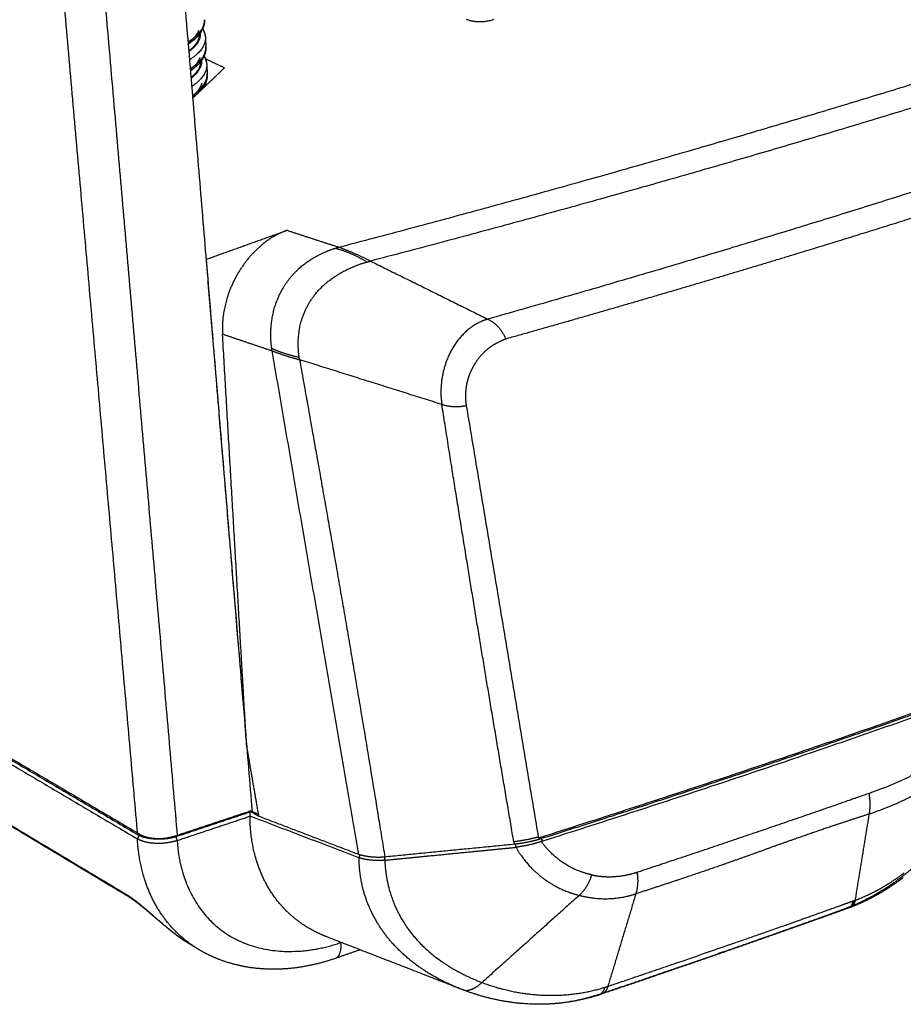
# Model space of a CAD drawing. Header units: millimetres. Extents: x 4946 to 6276, y -4769 to -3439.
# Tile 6 of 195: x 5207 to 5320, y -4437 to -4310. Entities that reach past the tile are written whole.
import ezdxf

# ---------------------------------------------------------------- set-up
doc = ezdxf.new("R2010")
doc.units = ezdxf.units.MM
doc.layers.add('ROXX_NEOmini_FIXTURE', color=7, linetype='Continuous', true_color=0x000000)

msp = doc.modelspace()

# ---------------------------------------------------------------- linework, layer by layer
at = {"layer": 'ROXX_NEOmini_FIXTURE', "color": 18, "lineweight": -3, "true_color": 0x000000}
for points, weights, degree in [([(5227.07, -4415.22), (5218.72, -4318.78), (5209.81, -4215.98)], [785.528884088, 761.227200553, 736.925517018], 2), ([(5236.7, -4412.01), (5228.85, -4317.82), (5220.49, -4217.57)], [790.269255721, 766.39774905, 742.526242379], 2), ([(5221.94, -4415.01), (5214.18, -4327.18), (5205.95, -4234.08)], [785.837577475, 763.636662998, 741.435748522], 2), ([(5487.39, -4265.71), (5474.39, -4272.64), (5446.18, -4286.36), (5397.16, -4306.58), (5338.88, -4327.25), (5292.66, -4341.38), (5266.99, -4348.65)], [944.832465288, 927.939309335, 896.315863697, 853.616720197, 814.203657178, 789.42680778, 777.321247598], 3), ([(5228.45, -4312.94), (5230.61, -4311.59), (5230.53, -4310.11)], [729.839622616, 734.58519631, 812.632340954], 2), ([(5267.78, -4310.09), (5265.88, -4310.74), (5264.24, -4310.07)], [756.705604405, 724.202186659, 754.250373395], 2), ([(5228.47, -4313.06), (5229.48, -4312.31), (5229.79, -4311.49)], [712.543802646, 691.695425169, 693.103885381], 2), ([(5230.25, -4311.22), (5230.49, -4311.6), (5230.63, -4312.01), (5230.65, -4312.44)], [815.06118335, 814.497168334, 813.919872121, 813.319660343], 3), ([(5230.43, -4311.64), (5230.63, -4312.03), (5230.65, -4312.44)], [799.221975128, 803.305688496, 813.319660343], 2), ([(5229.98, -4311.83), (5230.08, -4313.06), (5228.55, -4314.22)], [700.058815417, 681.725373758, 713.33585768], 2), ([(5229.86, -4312), (5229.85, -4313.08), (5228.55, -4314.11)], [808.398393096, 763.674411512, 764.176676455], 2), ([(5230.65, -4312.44), (5230.72, -4313.9), (5228.65, -4315.24)], [813.319660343, 736.873058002, 731.125585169], 2), ([(5229.85, -4311.8), (5229.85, -4311.8), (5229.85, -4311.81)], [808.258650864, 808.567891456, 808.879013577], 2), ([(5229.85, -4311.81), (5229.85, -4311.85), (5229.86, -4311.9)], [698.750856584, 698.761817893, 698.772779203], 2), ([(5230.65, -4312.44), (5230.68, -4313.02), (5230.71, -4313.6)], [698.938258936, 699.085923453, 699.233587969], 2), ([(5228.42, -4313.3), (5228.42, -4313.29), (5228.42, -4313.27)], [819.299389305, 814.265359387, 809.80126009], 2), ([(5230.03, -4315.29), (5230.75, -4314.45), (5230.71, -4313.6)], [746.861500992, 767.399751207, 813.663320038], 2), ([(5228.74, -4316.39), (5229.54, -4315.87), (5230.02, -4315.3)], [731.063137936, 733.579605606, 746.673305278], 2), ([(5228.75, -4316.49), (5229.68, -4315.76), (5229.97, -4314.98)], [711.255414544, 692.544847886, 694.013681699], 2), ([(5230.15, -4315.34), (5230.24, -4316.52), (5228.84, -4317.64)], [700.733631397, 683.46896905, 711.89348273], 2), ([(5230.02, -4315.3), (5230.03, -4315.34), (5230.03, -4315.39)], [809.807242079, 811.912880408, 814.104746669], 2), ([(5230.43, -4314.71), (5230.67, -4315.09), (5230.8, -4315.5), (5230.82, -4315.93)], [816.080869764, 815.520509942, 814.946776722, 814.350639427], 3), ([(5230.59, -4315.1), (5230.8, -4315.5), (5230.82, -4315.93)], [799.933055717, 803.944675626, 814.350639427], 2), ([(5230.64, -4315.12), (5231.87, -4315.71), (5233.11, -4316.29)], [818.129775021, 817.029650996, 815.929526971], 2), ([(5230.03, -4315.49), (5230.02, -4316.54), (5228.83, -4317.53)], [809.441859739, 766.476661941, 765.185035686], 2), ([(5230.82, -4315.93), (5230.89, -4317.36), (5228.92, -4318.68)], [814.350639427, 739.603963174, 732.366843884], 2), ([(5233.11, -4316.29), (5231.09, -4318.23), (5229.05, -4320.19)], [815.929526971, 812.309105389, 808.688683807], 2), ([(5230.82, -4315.93), (5230.85, -4316.51), (5230.88, -4317.09)], [699.824246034, 699.971910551, 700.119575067], 2), ([(5229.02, -4319.82), (5230.95, -4318.51), (5230.88, -4317.09)], [732.386074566, 740.475637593, 814.694299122], 2), ([(5229.03, -4319.91), (5229.98, -4319.12), (5230.21, -4318.29)], [710.055761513, 691.45048739, 695.517077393], 2), ([(5230.31, -4318.66), (5230.33, -4318.8), (5230.33, -4318.95)], [704.323544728, 701.693700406, 699.812924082], 2), ([(5230.75, -4318.56), (5230.68, -4318.41), (5230.57, -4318.27)], [800.781630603, 799.402581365, 798.829747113], 2), ([(5230.61, -4318.2), (5230.68, -4318.3), (5230.74, -4318.41), (5230.78, -4318.53)], [817.100704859, 816.942269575, 816.782745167, 816.621936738], 3), ([(5335.6, -4331.16), (5325.93, -4334.31), (5316.07, -4337.42), (5306.07, -4340.46)], [812.596475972, 806.942528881, 801.45319226, 796.146250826], 3), ([(5230.73, -4340.96), (5235.96, -4339.08), (5241.15, -4337.22)], [772.179714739, 775.350613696, 778.521512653], 2), ([(5241.15, -4337.22), (5239.69, -4337.74), (5237.41, -4339.29), (5234.9, -4342.31), (5233.24, -4345.97), (5232.76, -4348.87), (5232.85, -4350.57)], [778.521512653, 777.62580507, 776.372101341, 775.259206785, 774.843167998, 775.081970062, 775.481192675], 3), ([(5241.15, -4337.22), (5244.48, -4338.3), (5247.82, -4339.39)], [778.521512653, 776.673164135, 774.824815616], 2), ([(5247.32, -4339.54), (5247.38, -4339.52), (5247.49, -4339.49), (5247.67, -4339.45), (5247.77, -4339.41), (5247.82, -4339.39)], [774.594987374, 774.621682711, 774.671934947, 774.736143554, 774.800371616, 774.824815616], 3), ([(5251.9, -4341.18), (5250.57, -4340.52), (5249.21, -4339.92), (5247.82, -4339.39)], [774.538956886, 774.292291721, 774.38691033, 774.824815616], 3), ([(5239.19, -4352.43), (5239.05, -4351.46), (5239.02, -4349.51), (5239.54, -4346.87), (5240.69, -4344.32), (5242.51, -4342.16), (5244.63, -4340.62), (5246.39, -4339.83), (5247.32, -4339.54)], [771.888208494, 771.74706994, 771.599336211, 771.714690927, 772.113385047, 772.750986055, 773.49682757, 774.197091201, 774.594987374], 3), ([(5251.42, -4341.3), (5250.16, -4340.5), (5248.79, -4339.92), (5247.32, -4339.54)], [774.340625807, 774.15773661, 774.242641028, 774.594987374], 3), ([(5306.07, -4340.46), (5293.97, -4344.14), (5281.68, -4347.73), (5269.31, -4351.21)], [796.146250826, 789.814318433, 783.744680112, 777.946594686], 3), ([(5230.73, -4340.96), (5233.36, -4372.51), (5235.94, -4403.42)], [772.179714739, 780.130290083, 788.080865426], 2), ([(5251.42, -4341.3), (5251.58, -4341.26), (5251.74, -4341.21), (5251.9, -4341.18)], [774.340625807, 774.405351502, 774.471511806, 774.538956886], 3), ([(5251.9, -4341.18), (5259.46, -4344.92), (5266.99, -4348.65)], [774.538956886, 775.930102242, 777.321247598], 2), ([(5266.99, -4348.65), (5268.04, -4349.17), (5268.81, -4350.02), (5269.31, -4351.21)], [777.321247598, 777.514589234, 777.72216153, 777.946594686], 3), ([(5235.94, -4403.42), (5234.41, -4377.21), (5232.85, -4350.57)], [788.080865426, 781.78102905, 775.481192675], 2), ([(5232.85, -4350.57), (5236.04, -4351.65), (5239.24, -4352.73)], [775.481192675, 773.707911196, 771.934629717], 2), ([(5269.31, -4351.21), (5269.03, -4351.32), (5268.49, -4351.57), (5267.66, -4351.98), (5266.87, -4352.57), (5266.15, -4353.27), (5265.5, -4354.09), (5264.98, -4354.97), (5264.57, -4355.9), (5264.28, -4356.85), (5264.13, -4357.84), (5264.1, -4358.82), (5264.16, -4359.46), (5264.22, -4359.77)], [777.946594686, 777.820531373, 777.568871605, 777.201973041, 776.867154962, 776.573848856, 776.330413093, 776.148581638, 776.026062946, 775.966310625, 775.969550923, 776.035482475, 776.117322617, 776.169744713], 3), ([(5239.24, -4352.73), (5239.22, -4352.63), (5239.21, -4352.53), (5239.19, -4352.43)], [771.934629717, 771.9189633, 771.903479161, 771.888208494], 3), ([(5242.72, -4353.59), (5241.5, -4353.33), (5240.32, -4352.94), (5239.19, -4352.43)], [771.555696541, 771.331992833, 771.442820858, 771.888208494], 3), ([(5250.39, -4417.57), (5244.85, -4385.37), (5239.24, -4352.73)], [782.401083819, 777.167856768, 771.934629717], 2), ([(5239.24, -4352.73), (5240.38, -4353.18), (5241.56, -4353.56), (5242.77, -4353.87)], [771.934629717, 771.484252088, 771.372515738, 771.599423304], 3), ([(5242.77, -4353.87), (5242.75, -4353.78), (5242.74, -4353.68), (5242.72, -4353.59)], [771.599423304, 771.584050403, 771.569565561, 771.555696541], 3), ([(5261.08, -4359.63), (5251.95, -4356.76), (5242.77, -4353.87)], [775.183708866, 773.391566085, 771.599423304], 2), ([(5270.34, -4415.93), (5267.17, -4397.33), (5264.18, -4379.38), (5261.08, -4359.63)], [784.277945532, 781.232162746, 778.324202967, 775.183708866], 3), ([(5261.08, -4359.63), (5262.12, -4359.94), (5263.16, -4359.99), (5264.22, -4359.77)], [775.183708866, 775.385594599, 775.71482035, 776.169744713], 3), ([(5264.22, -4359.77), (5268.88, -4387.71), (5273.49, -4415.33)], [776.169744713, 780.673875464, 785.178006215], 2), ([(5149.5, -4372.25), (5184.21, -4392.74), (5221.94, -4415.01)], [854.223706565, 820.03064202, 785.837577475], 2), ([(5150.11, -4372.41), (5184.68, -4392.81), (5222.24, -4414.98)], [854.268828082, 820.227780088, 786.186732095], 2), ([(5149.78, -4372.93), (5184.34, -4393.36), (5221.89, -4415.55)], [854.163651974, 820.122612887, 786.081573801], 2), ([(5166.3, -4390.2), (5192.53, -4405.94), (5220.44, -4422.68)], [845.829371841, 820.480260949, 795.131150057], 2), ([(5273.65, -4415.38), (5307.88, -4404.54), (5339.13, -4393.08)], [785.590847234, 801.311028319, 819.795828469], 2), ([(5340.28, -4392.88), (5333.35, -4395.43), (5319.14, -4400.52), (5296.93, -4408.1), (5281.54, -4413.11), (5273.66, -4415.6)], [820.125630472, 816.057728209, 808.063217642, 796.442822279, 788.954971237, 785.284002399], 3), ([(5339.41, -4393.56), (5308.14, -4405.05), (5273.88, -4415.9)], [819.639791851, 801.13465455, 785.415127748], 2), ([(5237.54, -4412.66), (5236.74, -4408.04), (5235.94, -4403.42)], [789.6138736, 788.847369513, 788.080865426], 2), ([(5316.11, -4412.34), (5316.24, -4411.54), (5316.23, -4410.65), (5316.08, -4409.66)], [807.973772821, 807.590247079, 807.313814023, 807.144296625], 3), ([(5226.78, -4415.17), (5231.62, -4413.55), (5236.43, -4411.95)], [785.916031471, 788.293267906, 790.670504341], 2), ([(5227.02, -4415.76), (5231.72, -4414.19), (5236.39, -4412.63)], [785.776331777, 788.079813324, 790.383294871], 2), ([(5236.7, -4412.01), (5231.9, -4413.61), (5227.07, -4415.22)], [790.269255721, 787.899069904, 785.528884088], 2), ([(5237.54, -4412.66), (5236.95, -4412.32), (5236.36, -4411.98)], [789.6138736, 790.120148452, 790.626423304], 2), ([(5236.39, -4412.63), (5236.4, -4412.46), (5236.41, -4412.28), (5236.42, -4412.11)], [790.383294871, 790.456893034, 790.530650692, 790.604322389], 3), ([(5250.42, -4417.98), (5243.37, -4415.29), (5236.39, -4412.63)], [782.503195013, 786.443244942, 790.383294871], 2), ([(5236.43, -4411.95), (5236.96, -4412.15), (5237.48, -4412.35)], [790.670504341, 790.372337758, 790.074171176], 2), ([(5250.39, -4417.57), (5243.93, -4415.1), (5237.54, -4412.66)], [782.401083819, 786.007478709, 789.6138736], 2), ([(5316.11, -4412.34), (5314.54, -4412.85), (5311.36, -4413.89), (5306.55, -4415.55), (5303.3, -4416.71), (5301.67, -4417.31)], [807.973772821, 807.097998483, 805.36671273, 802.830657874, 801.180543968, 800.366199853], 3), ([(5314.3, -4423.44), (5315.2, -4417.9), (5316.11, -4412.34)], [813.380593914, 810.677183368, 807.973772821], 2), ([(5221.89, -4415.55), (5222.03, -4415.33), (5222.17, -4415.11)], [786.081573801, 786.122397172, 786.163220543], 2), ([(5227.02, -4415.76), (5226.7, -4415.87), (5225.96, -4416.05), (5224.8, -4416.17), (5223.68, -4416.12), (5222.66, -4415.92), (5222.12, -4415.68), (5221.89, -4415.55)], [785.776331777, 785.614818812, 785.34880709, 785.18136265, 785.250387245, 785.548756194, 785.888648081, 786.081573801], 3), ([(5227.07, -4415.22), (5226.56, -4415.39), (5225.61, -4415.58), (5224.28, -4415.63), (5223.04, -4415.47), (5222.28, -4415.21), (5221.94, -4415.01)], [785.528884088, 785.279919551, 785.002529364, 784.926952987, 785.157219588, 785.537534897, 785.837577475], 3), ([(5222.24, -4414.98), (5222.45, -4415.1), (5222.92, -4415.3), (5223.83, -4415.48), (5224.83, -4415.52), (5225.87, -4415.42), (5226.48, -4415.26), (5226.78, -4415.17)], [786.186732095, 786.008422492, 785.718541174, 785.447938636, 785.390108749, 785.547537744, 785.770298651, 785.916031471], 3), ([(5226.83, -4415.3), (5226.93, -4415.53), (5227.02, -4415.76)], [785.885445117, 785.830888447, 785.776331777], 2), ([(5273.49, -4415.33), (5272.48, -4415.59), (5271.43, -4415.79), (5270.34, -4415.93)], [785.178006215, 784.731451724, 784.431424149, 784.277945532], 3), ([(5273.49, -4415.33), (5273.55, -4415.42), (5273.6, -4415.51), (5273.66, -4415.6)], [785.178006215, 785.212885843, 785.248200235, 785.284002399], 3), ([(5273.54, -4415.41), (5273.58, -4415.4), (5273.61, -4415.39), (5273.65, -4415.38)], [785.547091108, 785.561516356, 785.576101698, 785.590847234], 3), ([(5227.02, -4415.76), (5227.3, -4421.09), (5232.25, -4430.06), (5242.93, -4430.69), (5248.14, -4428.88)], [785.776331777, 787.50816814, 793.116245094, 799.751269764, 802.381048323], 3), ([(5270.4, -4416.25), (5262.08, -4417.07), (5253.74, -4417.89)], [784.330517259, 783.130246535, 781.929975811], 2), ([(5253.74, -4418.3), (5255.62, -4418.11), (5259.37, -4417.74), (5265, -4417.19), (5268.74, -4416.82), (5270.61, -4416.64)], [782.043651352, 782.313676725, 782.853828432, 783.66400386, 784.204530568, 784.474726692], 3), ([(5270.34, -4415.93), (5270.36, -4416.04), (5270.38, -4416.14), (5270.4, -4416.25)], [784.277945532, 784.295675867, 784.3127886, 784.330517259], 3), ([(5273.66, -4415.6), (5273.32, -4415.7), (5272.61, -4415.89), (5271.55, -4416.1), (5270.79, -4416.21), (5270.4, -4416.25)], [785.284002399, 785.126558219, 784.846685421, 784.534101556, 784.386661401, 784.330517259], 3), ([(5270.61, -4416.64), (5270.59, -4416.5), (5270.58, -4416.36), (5270.57, -4416.23)], [784.474726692, 784.517830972, 784.562800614, 784.606794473], 3), ([(5273.88, -4415.9), (5273.51, -4416.02), (5272.75, -4416.24), (5271.66, -4416.48), (5270.95, -4416.59), (5270.61, -4416.64)], [785.415127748, 785.253980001, 784.965539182, 784.651929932, 784.520511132, 784.474726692], 3), ([(5270.61, -4416.64), (5271.2, -4417.66), (5272.63, -4419.53), (5275.42, -4421.66), (5277.6, -4422.53), (5278.76, -4422.82)], [784.474726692, 784.87376196, 785.767677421, 787.333651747, 788.46055637, 789.035138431], 3), ([(5325.92, -4415.92), (5324.05, -4417.48), (5322.15, -4419), (5320.06, -4420.6)], [821.009391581, 820.045125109, 819.133260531, 818.211600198], 3), ([(5253.74, -4417.89), (5253.36, -4417.93), (5252.61, -4417.95), (5251.5, -4417.85), (5250.76, -4417.68), (5250.39, -4417.57)], [781.929975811, 781.875578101, 781.836412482, 781.98748297, 782.23743297, 782.401083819], 3), ([(5253.74, -4418.3), (5253.38, -4418.33), (5252.64, -4418.36), (5251.51, -4418.26), (5250.77, -4418.09), (5250.42, -4417.98)], [782.043651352, 781.990460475, 781.946556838, 782.095792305, 782.34545985, 782.503195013], 3), ([(5253.7, -4417.89), (5253.72, -4418.1), (5253.74, -4418.3)], [782.174597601, 782.109124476, 782.043651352], 2), ([(5301.67, -4417.31), (5300.06, -4417.89), (5296.75, -4419.06), (5291.56, -4420.83), (5287.92, -4422.02), (5286.05, -4422.62)], [800.366199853, 799.562916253, 797.919512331, 795.34363927, 793.552007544, 792.638064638], 3), ([(5278.76, -4422.82), (5279.51, -4422.14), (5280.05, -4421.27), (5280.38, -4420.19)], [789.035138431, 788.962345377, 788.948819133, 788.994911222], 3), ([(5280.38, -4420.19), (5281.03, -4420.33), (5282.32, -4420.48), (5284.28, -4420.35), (5285.56, -4420.05), (5286.2, -4419.84)], [788.994911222, 789.329246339, 789.990580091, 790.97164415, 791.601252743, 791.910869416], 3), ([(5286.2, -4419.84), (5286.35, -4420.86), (5286.3, -4421.78), (5286.05, -4422.62)], [791.910869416, 792.07899139, 792.321544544, 792.638064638], 3), ([(5220.86, -4423.07), (5220.61, -4422.92), (5220.44, -4422.68)], [795.536489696, 786.053075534, 795.131150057], 2), ([(5278.76, -4422.82), (5272.5, -4428.43), (5266.25, -4434.04)], [789.035138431, 789.630773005, 790.226407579], 2), ([(5286.05, -4422.62), (5284.24, -4428.59), (5282.44, -4434.53)], [792.638064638, 794.864584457, 797.091104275], 2), ([(5313.5, -4424.41), (5313.78, -4424.27), (5313.95, -4423.98), (5314.03, -4423.53)], [814.129017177, 813.752021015, 813.454502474, 813.236662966], 3), ([(5314.1, -4423.51), (5314.03, -4423.9), (5313.89, -4424.17), (5313.67, -4424.33)], [813.272882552, 813.463278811, 813.71422707, 814.025693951], 3), ([(5313.78, -4424.31), (5314.05, -4424.17), (5314.22, -4423.88), (5314.3, -4423.44)], [814.277133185, 813.897970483, 813.599123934, 813.380593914], 3), ([(5314.03, -4423.53), (5314.05, -4423.53), (5314.07, -4423.52), (5314.1, -4423.51)], [813.236662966, 813.248961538, 813.260682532, 813.272882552], 3), ([(5314.1, -4423.51), (5314.16, -4423.49), (5314.23, -4423.46), (5314.3, -4423.44)], [813.272882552, 813.308920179, 813.344850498, 813.380593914], 3), ([(5247.46, -4430.9), (5248.19, -4430.52), (5248.14, -4428.88)], [793.146658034, 716.128266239, 802.381048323], 2), ([(5264.06, -4435.09), (5264.8, -4435.05), (5265.53, -4434.7), (5266.25, -4434.04)], [791.294147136, 790.654733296, 790.29882011, 790.226407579], 3), ([(5282.44, -4434.53), (5282.31, -4434.99), (5282.1, -4435.3), (5281.78, -4435.46)], [797.091104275, 797.277750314, 797.540740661, 797.880141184], 3), ([(5282.07, -4434.65), (5282.2, -4434.61), (5282.32, -4434.57), (5282.44, -4434.53)], [796.916066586, 796.974943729, 797.033230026, 797.091104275], 3), ([(5264.06, -4435.09), (5263.89, -4435.03), (5263.72, -4434.96), (5263.56, -4434.9)], [791.294147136, 791.230984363, 791.167819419, 791.104668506], 3), ([(5280.88, -4435.7), (5279.2, -4436.26), (5277.42, -4436.62), (5275.55, -4436.77)], [798.286594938, 797.492280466, 796.682257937, 795.86982627], 3), ([(5280.88, -4435.7), (5281.02, -4435.7), (5281.14, -4435.68), (5281.26, -4435.65)], [798.286594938, 798.139934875, 798.002885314, 797.87544605], 3), ([(5281.41, -4435.58), (5281.72, -4435.43), (5281.94, -4435.11), (5282.07, -4434.65)], [797.70834858, 797.362935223, 797.098842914, 796.916066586], 3)]:
    msp.add_rational_spline(points, weights, degree=degree, dxfattribs=at)
for points, weights, knots in [([(5247.82, -4339.39), (5275.18, -4332.22), (5325.7, -4317.75), (5390.6, -4295.73), (5444.19, -4274.04), (5473.54, -4259.72), (5486.55, -4252.67)], [774.824815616, 787.144445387, 813.2131784, 856.39502506, 903.614281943, 937.772561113, 955.539384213], [-279.619889, -279.619889, -279.619889, -279.619889, -209.714671, -139.809945, -69.905219, 0, 0, 0, 0]), ([(5487.51, -4254.98), (5474.85, -4261.95), (5446.02, -4276.27), (5392.7, -4298.1), (5328.07, -4320.11), (5278.4, -4334.26), (5251.9, -4341.18)], [952.989632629, 935.746221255, 902.120991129, 855.077146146, 812.104683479, 786.507611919, 774.538956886], [0, 0, 0, 0, 69.031587, 138.062689, 207.09379, 276.125377, 276.125377, 276.125377, 276.125377]), ([(5230.53, -4310.11), (5230.55, -4310.46), (5230.49, -4310.81), (5230.35, -4311.15), (5230.15, -4311.66), (5229.8, -4312.13), (5229.33, -4312.56), (5229.06, -4312.82), (5228.75, -4313.05), (5228.4, -4313.28)], [812.632340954, 812.138204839, 811.643125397, 811.137634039, 810.390532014, 809.629732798, 808.904976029, 808.483402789, 808.072298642, 807.675548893], [0, 0, 0, 0, 1.679263, 1.679263, 1.679263, 4.188917, 4.188917, 4.188917, 5.645546, 5.645546, 5.645546, 5.645546]), ([(5230.71, -4313.6), (5230.72, -4313.96), (5230.66, -4314.31), (5230.53, -4314.65), (5230.33, -4315.17), (5229.96, -4315.65), (5229.49, -4316.09), (5229.27, -4316.29), (5229.03, -4316.48), (5228.76, -4316.67)], [813.663320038, 813.168968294, 812.673565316, 812.168074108, 811.408146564, 810.634568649, 809.898533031, 809.564627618, 809.237432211, 808.918870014], [0, 0, 0, 0, 1.679091, 1.679091, 1.679091, 4.231094, 4.231094, 4.231094, 5.385669, 5.385669, 5.385669, 5.385669]), ([(5230.88, -4317.09), (5230.9, -4317.45), (5230.84, -4317.8), (5230.7, -4318.14), (5230.5, -4318.67), (5230.13, -4319.16), (5229.64, -4319.61), (5229.46, -4319.78), (5229.26, -4319.94), (5229.04, -4320.1)], [814.694299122, 814.199735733, 813.704016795, 813.198522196, 812.425737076, 811.63935886, 810.892060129, 810.614792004, 810.342220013, 810.075447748], [0, 0, 0, 0, 1.678923, 1.678923, 1.678923, 4.273378, 4.273378, 4.273378, 5.233295, 5.233295, 5.233295, 5.233295]), ([(5242.72, -4353.59), (5242.62, -4352.91), (5242.53, -4351.52), (5242.87, -4348.72), (5244.39, -4345.43), (5247.64, -4342.72), (5250.15, -4341.65), (5251.42, -4341.3)], [771.555696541, 771.458167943, 771.32991327, 771.333640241, 771.817289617, 772.897655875, 773.824058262, 774.340625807], [-12.807954, -12.807954, -12.807954, -12.807954, -11.206959, -9.605966, -6.403978, -3.201991, 0, 0, 0, 0]), ([(5266.99, -4348.65), (5266.04, -4348.92), (5264.13, -4349.97), (5261.26, -4353.79), (5260.75, -4357.54), (5261.08, -4359.63)], [777.321247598, 776.879966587, 776.01664858, 774.839801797, 774.852652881, 775.183708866], [-10.723015, -10.723015, -10.723015, -10.723015, -8.042261, -5.361508, 0, 0, 0, 0]), ([(5242.77, -4353.87), (5244.68, -4364.59), (5248.5, -4385.99), (5252.03, -4407.32), (5253.74, -4417.89)], [771.599423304, 773.320111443, 776.783150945, 780.221383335, 781.929975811], [0, 0, 0, 0, 25.590312, 51.180626, 51.180626, 51.180626, 51.180626]), ([(5316.08, -4409.66), (5317.8, -4409.06), (5320.96, -4407.84), (5323.68, -4406.17), (5324.91, -4405.15)], [807.144296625, 808.069651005, 809.775538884, 811.219684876, 811.859197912], [0, 0, 0, 0, 4.385198, 8.770396, 8.770396, 8.770396, 8.770396]), ([(5316.11, -4412.34), (5317.8, -4411.74), (5321.2, -4410.42), (5324.31, -4408.49), (5325.66, -4407.38)], [807.973772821, 808.880789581, 810.739034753, 812.407312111, 813.109547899], [-9.52409, -9.52409, -9.52409, -9.52409, -4.762045, 0, 0, 0, 0]), ([(5286.2, -4419.84), (5291, -4418.25), (5301.03, -4414.9), (5311.18, -4411.39), (5316.08, -4409.66)], [791.910869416, 794.24236358, 799.2329471, 804.517947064, 807.144296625], [0, 0, 0, 0, 13.762603, 27.525221, 27.525221, 27.525221, 27.525221]), ([(5246.14, -4428.11), (5245.51, -4427.86), (5243.61, -4426.97), (5240.84, -4424.88), (5238.31, -4421.45), (5236.75, -4417.28), (5236.4, -4414.24), (5236.39, -4412.63)], [800.922875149, 800.458636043, 799.02975767, 796.724961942, 794.167154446, 791.98737596, 790.8676155, 790.383294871], [-19.263406, -19.263406, -19.263406, -19.263406, -17.231256, -12.923442, -8.615628, -4.307814, 0, 0, 0, 0]), ([(5229.74, -4429.76), (5229.71, -4429.74), (5228.52, -4429.02), (5226.41, -4427.3), (5224, -4423.96), (5222.44, -4419.98), (5221.98, -4417.05), (5221.89, -4415.55)], [795.010319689, 794.980642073, 794.035517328, 792.236204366, 789.793062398, 787.691169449, 786.567927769, 786.081573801], [-16.555007, -16.555007, -16.555007, -16.555007, -16.422047, -12.316535, -8.211023, -4.105512, 0, 0, 0, 0]), ([(5273.85, -4415.54), (5273.86, -4415.55), (5273.88, -4415.58), (5273.92, -4415.62), (5273.96, -4415.67), (5273.99, -4415.71), (5274.01, -4415.75), (5274, -4415.8), (5273.97, -4415.83), (5273.92, -4415.87), (5273.89, -4415.89), (5273.88, -4415.9)], [785.579769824, 785.576613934, 785.568488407, 785.558617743, 785.550466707, 785.541437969, 785.526153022, 785.502465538, 785.47606423, 785.448594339, 785.425628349, 785.415127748], [0.1659998, 0.1659998, 0.1659998, 0.1659998, 0.197247, 0.2465587, 0.2958705, 0.3451822, 0.394494, 0.4438057, 0.4931175, 0.5424292, 0.591741, 0.591741, 0.591741, 0.591741]), ([(5280.38, -4420.19), (5278.96, -4419.89), (5276.55, -4418.82), (5274.63, -4416.93), (5273.88, -4415.9)], [788.994911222, 788.260686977, 786.972830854, 785.868681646, 785.415127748], [-7.192164, -7.192164, -7.192164, -7.192164, -3.301712, 0, 0, 0, 0]), ([(5250.42, -4417.98), (5250.45, -4417.91), (5250.5, -4417.79), (5250.55, -4417.67), (5250.58, -4417.62)], [782.503195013, 782.520649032, 782.554163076, 782.58649975, 782.600448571], [0, 0, 0, 0, 0.1638428, 0.2955488, 0.2955488, 0.2955488, 0.2955488]), ([(5263.56, -4434.9), (5261.88, -4434.24), (5258.72, -4432.64), (5255.12, -4429.66), (5252.54, -4426.28), (5250.84, -4422.38), (5250.44, -4419.49), (5250.42, -4417.98)], [791.104668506, 790.468381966, 789.135648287, 787.225893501, 785.510637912, 783.911957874, 782.936653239, 782.503195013], [0.370526, 0.370526, 0.370526, 0.370526, 4.103813, 8.207626, 12.31144, 16.415253, 20.519066, 20.519066, 20.519066, 20.519066]), ([(5253.74, -4418.3), (5253.85, -4421.89), (5255.8, -4426.92), (5261.09, -4431.64), (5264.45, -4433.36), (5266.25, -4434.04)], [782.043651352, 783.084932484, 785.131216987, 788.075932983, 789.532536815, 790.226407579], [0, 0, 0, 0, 9.386336, 14.203636, 19.020936, 19.020936, 19.020936, 19.020936]), ([(5314.3, -4423.44), (5314.84, -4423.24), (5316.99, -4422.32), (5319.04, -4421.08), (5320.57, -4419.93)], [813.380593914, 813.674666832, 814.792501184, 815.791290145, 816.454495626], [0, 0, 0, 0, 1.550642, 6.202568, 6.202568, 6.202568, 6.202568]), ([(5220.44, -4422.68), (5220.74, -4422.86), (5221.39, -4423.3), (5222.58, -4424.25), (5223.88, -4425.38), (5225.2, -4426.53), (5226.46, -4427.59), (5227.47, -4428.34), (5228.01, -4428.7)], [795.131150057, 794.865466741, 794.416791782, 793.960216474, 793.836257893, 794.046764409, 794.519314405, 795.141834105, 795.514236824], [0, 0, 0, 0, 1.391471, 2.782941, 4.174412, 5.565883, 6.957353, 8.294058, 8.294058, 8.294058, 8.294058]), ([(5278.76, -4422.82), (5279.94, -4423.12), (5282.42, -4423.44), (5284.9, -4423), (5286.05, -4422.62)], [789.035138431, 789.621456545, 790.869479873, 792.082546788, 792.638064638], [-6.535918, -6.535918, -6.535918, -6.535918, -3.267967, 0, 0, 0, 0]), ([(5282.44, -4434.53), (5285.18, -4433.6), (5290.61, -4431.76), (5298.59, -4429.01), (5305.1, -4426.73), (5309.59, -4425.13), (5312.13, -4424.22), (5313.4, -4423.76), (5314.03, -4423.53)], [797.091104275, 798.421035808, 801.087458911, 805.109428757, 808.482027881, 810.855047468, 812.21472278, 812.89580089, 813.236662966], [0, 0, 0, 0, 7.30684, 14.61368, 21.920519, 25.573939, 27.400649, 29.227359, 29.227359, 29.227359, 29.227359]), ([(5266.25, -4434.04), (5268.72, -4434.98), (5274.09, -4436.12), (5279.54, -4435.45), (5282.07, -4434.65)], [790.226407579, 791.181057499, 793.277522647, 795.7009384, 796.916066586], [0, 0, 0, 0, 6.893291, 13.786582, 13.786582, 13.786582, 13.786582]), ([(5274.97, -4436.81), (5274.32, -4436.84), (5270.87, -4436.9), (5267.16, -4436.23), (5264.06, -4435.09)], [795.619839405, 795.341836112, 793.889060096, 792.447466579, 791.294147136], [5.577282, 5.577282, 5.577282, 5.577282, 7.307502, 14.615004, 14.615004, 14.615004, 14.615004])]:
    msp.add_rational_spline(points, weights, degree=3, knots=knots, dxfattribs=at)
at = {"layer": 'ROXX_NEOmini_FIXTURE', "color": 18, "true_color": 0x000000}
for points, weights, degree in [([(5220.86, -4423.07), (5192.95, -4406.33), (5166.71, -4390.59)], [719.663005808, 742.59447099, 765.525936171], 2), ([(5220.86, -4423.07), (5192.95, -4406.33), (5166.71, -4390.59)], [719.663005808, 742.59447099, 765.525936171], 2), ([(5320.06, -4420.6), (5319.35, -4421.14), (5317.89, -4422.16), (5315.63, -4423.44), (5314.09, -4424.12), (5313.32, -4424.41)], [818.211600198, 817.896938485, 817.227915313, 816.096312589, 815.287344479, 814.873392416], 3), ([(5320.06, -4420.6), (5319.35, -4421.14), (5317.89, -4422.16), (5315.63, -4423.44), (5314.09, -4424.12), (5313.32, -4424.41)], [818.211600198, 817.896938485, 817.227915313, 816.096312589, 815.287344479, 814.873392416], 3), ([(5313.32, -4424.41), (5313.25, -4424.43), (5313.18, -4424.46), (5313.11, -4424.49)], [814.873392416, 814.836010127, 814.799042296, 814.761632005], 3), ([(5313.32, -4424.41), (5313.25, -4424.43), (5313.18, -4424.46), (5313.11, -4424.49)], [814.873392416, 814.836010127, 814.799042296, 814.761632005], 3), ([(5313.48, -4424.43), (5313.46, -4424.44), (5313.43, -4424.45), (5313.41, -4424.45)], [814.289998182, 814.278819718, 814.266367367, 814.254811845], 3), ([(5313.48, -4424.43), (5313.46, -4424.44), (5313.43, -4424.45), (5313.41, -4424.45)], [814.289998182, 814.278819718, 814.266367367, 814.254811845], 3), ([(5313.69, -4424.35), (5313.62, -4424.38), (5313.55, -4424.4), (5313.48, -4424.43)], [814.393775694, 814.357460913, 814.322252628, 814.289998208], 3), ([(5313.69, -4424.35), (5313.62, -4424.38), (5313.55, -4424.4), (5313.48, -4424.43)], [814.393775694, 814.357460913, 814.322252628, 814.289998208], 3), ([(5263.56, -4434.9), (5254.8, -4431.48), (5246.14, -4428.11)], [679.857883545, 684.076706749, 688.295529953], 2), ([(5263.56, -4434.9), (5254.8, -4431.48), (5246.14, -4428.11)], [679.857883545, 684.076706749, 688.295529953], 2), ([(5228.64, -4429.1), (5228.43, -4428.97), (5228.23, -4428.85), (5228.03, -4428.72)], [795.972772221, 795.848236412, 795.724720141, 795.602294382], 3), ([(5228.64, -4429.1), (5228.43, -4428.97), (5228.23, -4428.85), (5228.03, -4428.72)], [795.972772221, 795.848236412, 795.724720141, 795.602294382], 3), ([(5229.74, -4429.76), (5229.19, -4429.43), (5228.64, -4429.1)], [678.608654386, 679.019930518, 679.431206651], 2), ([(5229.74, -4429.76), (5229.19, -4429.43), (5228.64, -4429.1)], [678.608654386, 679.019930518, 679.431206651], 2), ([(5250.57, -4429.83), (5248.97, -4430.38), (5247.37, -4430.94)], [693.759772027, 693.059766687, 692.359761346], 2), ([(5250.57, -4429.83), (5248.97, -4430.38), (5247.37, -4430.94)], [693.759772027, 693.059766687, 692.359761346], 2), ([(5281.26, -4435.65), (5279.22, -4436.31), (5277.11, -4436.69), (5274.97, -4436.81)], [797.87541373, 797.082319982, 796.323251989, 795.61989122], 3), ([(5281.26, -4435.65), (5279.22, -4436.31), (5277.11, -4436.69), (5274.97, -4436.81)], [797.87541373, 797.082319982, 796.323251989, 795.61989122], 3), ([(5280.88, -4435.7), (5280.92, -4435.69), (5281, -4435.67), (5281.12, -4435.63), (5281.19, -4435.6), (5281.23, -4435.59)], [798.286594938, 798.305380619, 798.342835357, 798.397913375, 798.436432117, 798.455056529], 3), ([(5280.88, -4435.7), (5280.92, -4435.69), (5281, -4435.67), (5281.12, -4435.63), (5281.19, -4435.6), (5281.23, -4435.59)], [798.286594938, 798.305380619, 798.342835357, 798.397913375, 798.436432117, 798.455056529], 3), ([(5281.64, -4435.52), (5281.51, -4435.56), (5281.38, -4435.61), (5281.26, -4435.65)], [798.037076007, 797.992325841, 797.934177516, 797.875445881], 3), ([(5281.64, -4435.52), (5281.51, -4435.56), (5281.38, -4435.61), (5281.26, -4435.65)], [798.037076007, 797.992325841, 797.934177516, 797.875445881], 3)]:
    msp.add_rational_spline(points, weights, degree=degree, dxfattribs=at)
for points, weights, knots in [([(5320.47, -4420.54), (5318.89, -4421.75), (5317.16, -4422.8), (5315.45, -4423.61), (5314.87, -4423.88), (5314.29, -4424.13), (5313.69, -4424.35)], [817.392914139, 816.758150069, 815.992127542, 815.202171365, 814.935197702, 814.661844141, 814.393760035], [0.226415, 0.226415, 0.226415, 0.226415, 5.16359, 5.16359, 5.16359, 6.805793, 6.805793, 6.805793, 6.805793]), ([(5320.47, -4420.54), (5318.89, -4421.75), (5317.16, -4422.8), (5315.45, -4423.61), (5314.87, -4423.88), (5314.29, -4424.13), (5313.69, -4424.35)], [817.392914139, 816.758150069, 815.992127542, 815.202171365, 814.935197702, 814.661844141, 814.393760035], [0.226415, 0.226415, 0.226415, 0.226415, 5.16359, 5.16359, 5.16359, 6.805793, 6.805793, 6.805793, 6.805793]), ([(5228.03, -4428.72), (5227.6, -4428.43), (5227.17, -4428.12), (5226.73, -4427.79), (5226.33, -4427.48), (5225.92, -4427.16), (5225.51, -4426.81), (5225.09, -4426.47), (5224.67, -4426.1), (5224.24, -4425.74), (5223.79, -4425.35), (5223.34, -4424.96), (5222.9, -4424.6), (5222.5, -4424.26), (5222.09, -4423.94), (5221.73, -4423.67), (5221.4, -4423.42), (5221.09, -4423.21), (5220.86, -4423.07)], [795.602478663, 795.335791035, 795.093878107, 794.887948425, 794.702558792, 794.545696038, 794.428367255, 794.309281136, 794.229908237, 794.20466633, 794.178476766, 794.210169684, 794.313261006, 794.407970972, 794.564867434, 794.785733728, 794.984061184, 795.238847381, 795.536100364], [0.41007, 0.41007, 0.41007, 0.41007, 1.843329, 1.843329, 1.843329, 3.134562, 3.134562, 3.134562, 4.448695, 4.448695, 4.448695, 5.820727, 5.820727, 5.820727, 7.089276, 7.089276, 7.089276, 8.23975, 8.23975, 8.23975, 8.23975]), ([(5228.03, -4428.72), (5227.6, -4428.43), (5227.17, -4428.12), (5226.73, -4427.79), (5226.33, -4427.48), (5225.92, -4427.16), (5225.51, -4426.81), (5225.09, -4426.47), (5224.67, -4426.1), (5224.24, -4425.74), (5223.79, -4425.35), (5223.34, -4424.96), (5222.9, -4424.6), (5222.5, -4424.26), (5222.09, -4423.94), (5221.73, -4423.67), (5221.4, -4423.42), (5221.09, -4423.21), (5220.86, -4423.07)], [795.602478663, 795.335791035, 795.093878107, 794.887948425, 794.702558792, 794.545696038, 794.428367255, 794.309281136, 794.229908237, 794.20466633, 794.178476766, 794.210169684, 794.313261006, 794.407970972, 794.564867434, 794.785733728, 794.984061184, 795.238847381, 795.536100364], [0.41007, 0.41007, 0.41007, 0.41007, 1.843329, 1.843329, 1.843329, 3.134562, 3.134562, 3.134562, 4.448695, 4.448695, 4.448695, 5.820727, 5.820727, 5.820727, 7.089276, 7.089276, 7.089276, 8.23975, 8.23975, 8.23975, 8.23975]), ([(5281.23, -4435.59), (5283.94, -4434.68), (5289.32, -4432.85), (5297.33, -4430.09), (5303.93, -4427.77), (5308.5, -4426.14), (5311.1, -4425.21), (5312.39, -4424.74), (5313.04, -4424.51)], [798.455056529, 799.766670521, 802.413221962, 806.450895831, 809.868527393, 812.287427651, 813.676658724, 814.374237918, 814.723398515], [-29.456773, -29.456773, -29.456773, -29.456773, -22.092579, -14.728386, -7.364193, -3.682097, -1.841049, 0, 0, 0, 0]), ([(5281.23, -4435.59), (5283.94, -4434.68), (5289.32, -4432.85), (5297.33, -4430.09), (5303.93, -4427.77), (5308.5, -4426.14), (5311.1, -4425.21), (5312.39, -4424.74), (5313.04, -4424.51)], [798.455056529, 799.766670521, 802.413221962, 806.450895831, 809.868527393, 812.287427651, 813.676658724, 814.374237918, 814.723398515], [-29.456773, -29.456773, -29.456773, -29.456773, -22.092579, -14.728386, -7.364193, -3.682097, -1.841049, 0, 0, 0, 0]), ([(5313.41, -4424.45), (5312.77, -4424.68), (5312.13, -4424.92), (5311.48, -4425.15), (5310.83, -4425.38), (5310.19, -4425.61), (5309.54, -4425.84), (5308.25, -4426.31), (5306.95, -4426.77), (5305.65, -4427.23), (5303.04, -4428.16), (5300.41, -4429.08), (5297.77, -4430), (5295.12, -4430.93), (5292.46, -4431.85), (5289.77, -4432.76), (5287.08, -4433.69), (5284.36, -4434.61), (5281.64, -4435.52)], [814.254810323, 813.909278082, 813.562671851, 813.216011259, 812.870422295, 812.52565059, 812.181472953, 811.493354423, 810.806844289, 810.122121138, 808.754317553, 807.394386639, 806.043017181, 804.691667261, 803.34883499, 802.015188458, 800.679721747, 799.353467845, 798.037074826], [0.30681, 0.30681, 0.30681, 0.30681, 2.146306, 2.146306, 2.146306, 3.985832, 3.985832, 3.985832, 7.662324, 7.662324, 7.662324, 15.008892, 15.008892, 15.008892, 22.354897, 22.354897, 22.354897, 29.709374, 29.709374, 29.709374, 29.709374]), ([(5313.41, -4424.45), (5312.77, -4424.68), (5312.13, -4424.92), (5311.48, -4425.15), (5310.83, -4425.38), (5310.19, -4425.61), (5309.54, -4425.84), (5308.25, -4426.31), (5306.95, -4426.77), (5305.65, -4427.23), (5303.04, -4428.16), (5300.41, -4429.08), (5297.77, -4430), (5295.12, -4430.93), (5292.46, -4431.85), (5289.77, -4432.76), (5287.08, -4433.69), (5284.36, -4434.61), (5281.64, -4435.52)], [814.254810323, 813.909278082, 813.562671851, 813.216011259, 812.870422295, 812.52565059, 812.181472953, 811.493354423, 810.806844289, 810.122121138, 808.754317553, 807.394386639, 806.043017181, 804.691667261, 803.34883499, 802.015188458, 800.679721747, 799.353467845, 798.037074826], [0.30681, 0.30681, 0.30681, 0.30681, 2.146306, 2.146306, 2.146306, 3.985832, 3.985832, 3.985832, 7.662324, 7.662324, 7.662324, 15.008892, 15.008892, 15.008892, 22.354897, 22.354897, 22.354897, 29.709374, 29.709374, 29.709374, 29.709374]), ([(5247.37, -4430.94), (5245.66, -4431.53), (5243.93, -4431.94), (5242.21, -4432.16), (5240.5, -4432.37), (5238.8, -4432.39), (5237.15, -4432.21), (5235.55, -4432.04), (5233.99, -4431.67), (5232.51, -4431.11), (5231.55, -4430.74), (5230.62, -4430.29), (5229.74, -4429.76)], [804.248985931, 803.47442625, 802.647352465, 801.796153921, 800.952597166, 800.080542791, 799.204577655, 798.350596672, 797.49038553, 796.645919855, 796.092901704, 795.545942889, 795.009805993], [0.319156, 0.319156, 0.319156, 0.319156, 4.839027, 4.839027, 4.839027, 9.315944, 9.315944, 9.315944, 13.680643, 13.680643, 13.680643, 16.537966, 16.537966, 16.537966, 16.537966]), ([(5247.37, -4430.94), (5245.66, -4431.53), (5243.93, -4431.94), (5242.21, -4432.16), (5240.5, -4432.37), (5238.8, -4432.39), (5237.15, -4432.21), (5235.55, -4432.04), (5233.99, -4431.67), (5232.51, -4431.11), (5231.55, -4430.74), (5230.62, -4430.29), (5229.74, -4429.76)], [804.248985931, 803.47442625, 802.647352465, 801.796153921, 800.952597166, 800.080542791, 799.204577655, 798.350596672, 797.49038553, 796.645919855, 796.092901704, 795.545942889, 795.009805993], [0.319156, 0.319156, 0.319156, 0.319156, 4.839027, 4.839027, 4.839027, 9.315944, 9.315944, 9.315944, 13.680643, 13.680643, 13.680643, 16.537966, 16.537966, 16.537966, 16.537966])]:
    msp.add_rational_spline(points, weights, degree=3, knots=knots, dxfattribs=at)

doc.saveas('drawing.dxf')
